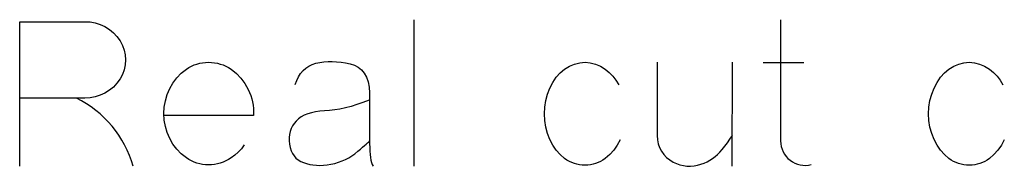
# Model space of a CAD drawing. Header units: inches. Extents: x -14.1 to 21.9, y -36.2 to -13.1.
# Tile 66 of 74: x 7.6284 to 7.8299, y -23.985 to -23.955. Entities that reach past the tile are written whole.
import ezdxf

# ---------------------------------------------------------------- set-up
doc = ezdxf.new("R2010")
doc.units = ezdxf.units.IN
doc.header["$LTSCALE"] = 0.5
doc.header["$MEASUREMENT"] = 0

msp = doc.modelspace()

# ---------------------------------------------------------------- linework, layer by layer
at = {"color": 7, "linetype": 'Continuous'}
for p, q in [((7.70901111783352, -23.95503015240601), (7.709011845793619, -23.98498818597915)), ((7.784131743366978, -23.95503015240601), (7.784131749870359, -23.97980832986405)), ((7.628361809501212, -23.98498818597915), (7.628364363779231, -23.95544382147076)), ((7.628364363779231, -23.95544382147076), (7.628364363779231, -23.95544382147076)), ((7.628364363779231, -23.95544382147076), (7.641709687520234, -23.95544382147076)), ((7.641709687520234, -23.95544382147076), (7.641709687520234, -23.95544382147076)), ((7.641709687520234, -23.95544382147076), (7.642788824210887, -23.95549178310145)), ((7.642788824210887, -23.95549178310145), (7.643831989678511, -23.95567163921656)), ((7.643831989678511, -23.95567163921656), (7.644839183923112, -23.95598938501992)), ((7.644839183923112, -23.95598938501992), (7.645810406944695, -23.95643902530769)), ((7.645810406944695, -23.95643902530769), (7.646721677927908, -23.9570085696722)), ((7.646721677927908, -23.9570085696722), (7.647543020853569, -23.95768003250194)), ((7.647543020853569, -23.95768003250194), (7.648274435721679, -23.95845940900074)), ((7.648274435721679, -23.95845940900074), (7.648921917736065, -23.95934070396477)), ((7.648921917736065, -23.95934070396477), (7.648921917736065, -23.95934070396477)), ((7.648921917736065, -23.95934070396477), (7.649407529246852, -23.96026996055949)), ((7.649407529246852, -23.96026996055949), (7.649761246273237, -23.9612291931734)), ((7.649761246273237, -23.9612291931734), (7.64996508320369, -23.96222439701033)), ((7.64996508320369, -23.96222439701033), (7.650037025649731, -23.96325557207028)), ((7.64996508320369, -23.9642807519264), (7.649761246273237, -23.96526996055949)), ((7.650037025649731, -23.96325557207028), (7.64996508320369, -23.9642807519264)), ((7.661439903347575, -23.96597739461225), (7.662477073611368, -23.96513806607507)), ((7.662477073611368, -23.96513806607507), (7.663004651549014, -23.96480832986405)), ((7.662477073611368, -23.96513806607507), (7.662477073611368, -23.96513806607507)), ((7.663004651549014, -23.96480832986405), (7.663538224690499, -23.96452056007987)), ((7.663538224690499, -23.96452056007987), (7.664089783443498, -23.9642807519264)), ((7.664089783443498, -23.9642807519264), (7.664653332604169, -23.96408291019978)), ((7.664653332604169, -23.96408291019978), (7.665228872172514, -23.96392703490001)), ((7.665228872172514, -23.96392703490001), (7.665816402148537, -23.96381912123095)), ((7.665816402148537, -23.96381912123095), (7.666421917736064, -23.96375317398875)), ((7.666421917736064, -23.96375317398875), (7.667033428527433, -23.9637291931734)), ((7.667033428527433, -23.9637291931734), (7.667650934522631, -23.96375317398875)), ((7.667650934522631, -23.96375317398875), (7.668256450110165, -23.96381912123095)), ((7.668256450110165, -23.96381912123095), (7.66884997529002, -23.96392703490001)), ((7.66884997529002, -23.96392703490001), (7.669431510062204, -23.96408291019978)), ((7.669431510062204, -23.96408291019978), (7.670001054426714, -23.9642807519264)), ((7.670001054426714, -23.9642807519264), (7.670558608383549, -23.96452056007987)), ((7.670558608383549, -23.96452056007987), (7.671104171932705, -23.96480832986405)), ((7.671104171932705, -23.96480832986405), (7.671637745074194, -23.96513806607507)), ((7.671637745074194, -23.96513806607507), (7.671637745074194, -23.96513806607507)), ((7.671637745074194, -23.96513806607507), (7.672710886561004, -23.9660013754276)), ((7.686373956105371, -23.96543183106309), (7.686937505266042, -23.96493422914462)), ((7.686937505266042, -23.96493422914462), (7.687567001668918, -23.96452056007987)), ((7.687567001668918, -23.96452056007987), (7.688262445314, -23.96418482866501)), ((7.688262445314, -23.96418482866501), (7.689017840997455, -23.96393902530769)), ((7.689017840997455, -23.96393902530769), (7.689815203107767, -23.96376516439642)), ((7.689017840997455, -23.96393902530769), (7.689017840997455, -23.96393902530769)), ((7.689815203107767, -23.96376516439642), (7.690636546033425, -23.96365125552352)), ((7.690636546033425, -23.96365125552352), (7.691475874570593, -23.96358530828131)), ((7.691475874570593, -23.96358530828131), (7.692345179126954, -23.96357331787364)), ((7.692345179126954, -23.96357331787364), (7.693226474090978, -23.9636152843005)), ((7.693226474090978, -23.9636152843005), (7.694137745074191, -23.96371120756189)), ((7.694137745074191, -23.96371120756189), (7.695067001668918, -23.96386108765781)), ((7.695067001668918, -23.96386108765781), (7.696020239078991, -23.96406492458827)), ((7.696020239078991, -23.96406492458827), (7.696020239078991, -23.96406492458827)), ((7.696020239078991, -23.96406492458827), (7.696907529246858, -23.9643466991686)), ((7.696907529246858, -23.9643466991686), (7.697680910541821, -23.96476036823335)), ((7.697680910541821, -23.96476036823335), (7.698346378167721, -23.96530593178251)), ((7.739005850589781, -23.96590545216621), (7.739911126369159, -23.96513806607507)), ((7.739911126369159, -23.96513806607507), (7.740918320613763, -23.96452056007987)), ((7.739911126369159, -23.96513806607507), (7.739911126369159, -23.96513806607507)), ((7.740918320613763, -23.96452056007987), (7.741955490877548, -23.96408291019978)), ((7.741955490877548, -23.96408291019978), (7.743010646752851, -23.96381912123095)), ((7.743010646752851, -23.96381912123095), (7.744095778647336, -23.9637291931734)), ((7.744095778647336, -23.9637291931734), (7.744095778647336, -23.9637291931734)), ((7.744095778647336, -23.9637291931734), (7.745162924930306, -23.96381912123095)), ((7.745162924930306, -23.96381912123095), (7.74621208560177, -23.96408291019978)), ((7.74621208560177, -23.96408291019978), (7.747237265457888, -23.96452056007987)), ((7.747237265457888, -23.96452056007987), (7.748244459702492, -23.96513806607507)), ((7.748244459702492, -23.96513806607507), (7.748244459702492, -23.96513806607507)), ((7.748244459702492, -23.96513806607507), (7.749053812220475, -23.96582151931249)), ((7.75883027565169, -23.9637291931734), (7.758831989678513, -23.9787291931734)), ((7.774243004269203, -23.98498818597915), (7.774245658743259, -23.9637291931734)), ((7.780569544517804, -23.96377115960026), (7.788897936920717, -23.96377115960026)), ((7.817662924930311, -23.96590545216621), (7.818568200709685, -23.96513806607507)), ((7.818568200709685, -23.96513806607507), (7.819575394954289, -23.96452056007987)), ((7.818568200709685, -23.96513806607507), (7.818568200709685, -23.96513806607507)), ((7.819575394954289, -23.96452056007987), (7.820612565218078, -23.96408291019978)), ((7.820612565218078, -23.96408291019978), (7.821667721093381, -23.96381912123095)), ((7.821667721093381, -23.96381912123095), (7.822752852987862, -23.9637291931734)), ((7.822752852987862, -23.9637291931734), (7.822752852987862, -23.9637291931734)), ((7.822752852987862, -23.9637291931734), (7.823819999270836, -23.96381912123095)), ((7.823819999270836, -23.96381912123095), (7.8248691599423, -23.96408291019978)), ((7.8248691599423, -23.96408291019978), (7.825894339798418, -23.96452056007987)), ((7.825894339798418, -23.96452056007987), (7.826901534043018, -23.96513806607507)), ((7.826901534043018, -23.96513806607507), (7.826901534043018, -23.96513806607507)), ((7.826901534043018, -23.96513806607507), (7.827710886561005, -23.96582151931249)), ((7.648921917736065, -23.96712847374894), (7.648274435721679, -23.96800976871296)), ((7.649407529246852, -23.96621720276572), (7.648921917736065, -23.96712847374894)), ((7.648921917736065, -23.96712847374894), (7.648921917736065, -23.96712847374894)), ((7.649761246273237, -23.96526996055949), (7.649407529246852, -23.96621720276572)), ((7.659743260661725, -23.96796780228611), (7.660528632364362, -23.96691864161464)), ((7.660528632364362, -23.96691864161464), (7.661439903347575, -23.96597739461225)), ((7.672710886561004, -23.9660013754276), (7.673652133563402, -23.96697859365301)), ((7.673652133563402, -23.96697859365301), (7.674461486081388, -23.9680637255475)), ((7.685061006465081, -23.96742223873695), (7.68543270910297, -23.96667283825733)), ((7.68543270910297, -23.96667283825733), (7.685870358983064, -23.96601336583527)), ((7.685870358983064, -23.96601336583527), (7.686373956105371, -23.96543183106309)), ((7.698346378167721, -23.96530593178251), (7.698897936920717, -23.96597739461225)), ((7.698897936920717, -23.96597739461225), (7.69934158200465, -23.96678674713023)), ((7.69934158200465, -23.96678674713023), (7.699671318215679, -23.9677219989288)), ((7.73749505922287, -23.9678359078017), (7.73820249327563, -23.96680473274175)), ((7.73820249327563, -23.96680473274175), (7.739005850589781, -23.96590545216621)), ((7.749053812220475, -23.96582151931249), (7.749779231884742, -23.96657691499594)), ((7.749779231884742, -23.96657691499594), (7.750420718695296, -23.96741624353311)), ((7.8161521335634, -23.9678359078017), (7.81685956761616, -23.96680473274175)), ((7.81685956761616, -23.96680473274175), (7.817662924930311, -23.96590545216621)), ((7.827710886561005, -23.96582151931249), (7.828436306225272, -23.96657691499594)), ((7.828436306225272, -23.96657691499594), (7.829077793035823, -23.96741624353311)), ((7.647543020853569, -23.96878315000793), (7.646721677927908, -23.9694606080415)), ((7.648274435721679, -23.96800976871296), (7.647543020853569, -23.96878315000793)), ((7.658556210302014, -23.9703359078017), (7.659077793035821, -23.9691188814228)), ((7.659077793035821, -23.9691188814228), (7.659743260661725, -23.96796780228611)), ((7.674461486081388, -23.9680637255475), (7.675138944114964, -23.96926276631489)), ((7.684746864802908, -23.96824957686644), (7.685061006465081, -23.96742223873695)), ((7.699671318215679, -23.9677219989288), (7.699887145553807, -23.96878914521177)), ((7.699887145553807, -23.96878914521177), (7.699995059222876, -23.96998818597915)), ((7.736397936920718, -23.9702399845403), (7.736889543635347, -23.96899298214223)), ((7.736889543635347, -23.96899298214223), (7.73749505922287, -23.9678359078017)), ((7.736889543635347, -23.96899298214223), (7.736889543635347, -23.96899298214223)), ((7.750420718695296, -23.96741624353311), (7.750978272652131, -23.96832751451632)), ((7.815055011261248, -23.9702399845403), (7.815546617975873, -23.96899298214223)), ((7.815546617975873, -23.96899298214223), (7.8161521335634, -23.9678359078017)), ((7.815546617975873, -23.96899298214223), (7.815546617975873, -23.96899298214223)), ((7.829077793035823, -23.96741624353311), (7.829635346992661, -23.96832751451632)), ((7.641709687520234, -23.9710673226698), (7.628364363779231, -23.9710673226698)), ((7.642788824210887, -23.97100137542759), (7.641709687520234, -23.9710673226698)), ((7.641709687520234, -23.9710673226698), (7.641709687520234, -23.9710673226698)), ((7.643831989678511, -23.97080952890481), (7.642788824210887, -23.97100137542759)), ((7.644839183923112, -23.97048578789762), (7.643831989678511, -23.97080952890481)), ((7.645810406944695, -23.97003015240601), (7.644839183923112, -23.97048578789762)), ((7.646721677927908, -23.9694606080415), (7.645810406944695, -23.97003015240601)), ((7.658178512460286, -23.97159490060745), (7.658556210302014, -23.9703359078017)), ((7.675138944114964, -23.96926276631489), (7.675420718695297, -23.96989226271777)), ((7.675420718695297, -23.96989226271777), (7.675666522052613, -23.97053374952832)), ((7.675666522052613, -23.97053374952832), (7.675858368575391, -23.97118722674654)), ((7.675858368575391, -23.97118722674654), (7.676014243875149, -23.9718466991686)), ((7.699995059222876, -23.96998818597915), (7.699995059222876, -23.96998818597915)), ((7.699995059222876, -23.96998818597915), (7.699995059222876, -23.98038986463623)), ((7.736050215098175, -23.97152895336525), (7.736397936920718, -23.9702399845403)), ((7.814707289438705, -23.97152895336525), (7.815055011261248, -23.9702399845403)), ((7.657878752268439, -23.97421480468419), (7.657956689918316, -23.97288386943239)), ((7.657956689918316, -23.97288386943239), (7.658178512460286, -23.97159490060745)), ((7.676014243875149, -23.9718466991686), (7.676122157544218, -23.97251816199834)), ((7.676122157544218, -23.97251816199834), (7.676194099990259, -23.97319562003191)), ((7.676194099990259, -23.97319562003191), (7.676212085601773, -23.97388506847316)), ((7.695043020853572, -23.97305773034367), (7.693927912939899, -23.97329753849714)), ((7.696194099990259, -23.97275797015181), (7.695043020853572, -23.97305773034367)), ((7.697381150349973, -23.97239226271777), (7.696194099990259, -23.97275797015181)), ((7.698604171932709, -23.97196660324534), (7.697381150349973, -23.97239226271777)), ((7.699868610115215, -23.97148099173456), (7.698604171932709, -23.97196660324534)), ((7.735768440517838, -23.97425677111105), (7.735840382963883, -23.97287187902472)), ((7.735840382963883, -23.97287187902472), (7.736050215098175, -23.97152895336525)), ((7.814425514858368, -23.97425677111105), (7.81449745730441, -23.97287187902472)), ((7.81449745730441, -23.97287187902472), (7.814707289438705, -23.97152895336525)), ((7.657956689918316, -23.97553974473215), (7.657878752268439, -23.97421480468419)), ((7.657878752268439, -23.97421480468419), (7.657878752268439, -23.97421480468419)), ((7.676194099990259, -23.97458650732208), (7.657962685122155, -23.97458650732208)), ((7.676212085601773, -23.97388506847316), (7.676194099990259, -23.97458650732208)), ((7.676194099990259, -23.97458650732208), (7.676194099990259, -23.97458650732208)), ((7.686002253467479, -23.97490425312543), (7.685444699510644, -23.97529993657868)), ((7.68662575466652, -23.97456252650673), (7.686002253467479, -23.97490425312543)), ((7.687315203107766, -23.97427475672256), (7.68662575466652, -23.97456252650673)), ((7.688076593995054, -23.97404693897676), (7.687315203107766, -23.97427475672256)), ((7.688903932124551, -23.97386708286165), (7.688076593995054, -23.97404693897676)), ((7.689797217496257, -23.97374717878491), (7.688903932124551, -23.97386708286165)), ((7.690756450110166, -23.97367523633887), (7.689797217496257, -23.97374717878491)), ((7.691787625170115, -23.97360329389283), (7.690756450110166, -23.97367523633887)), ((7.690756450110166, -23.97367523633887), (7.690756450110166, -23.97367523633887)), ((7.692842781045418, -23.97347739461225), (7.691787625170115, -23.97360329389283)), ((7.693927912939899, -23.97329753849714), (7.692842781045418, -23.97347739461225)), ((7.735840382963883, -23.97565964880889), (7.735768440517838, -23.97425677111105)), ((7.735768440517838, -23.97425677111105), (7.735768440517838, -23.97425677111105)), ((7.81449745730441, -23.97565964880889), (7.814425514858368, -23.97425677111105)), ((7.814425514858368, -23.97425677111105), (7.814425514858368, -23.97425677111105)), ((7.658178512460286, -23.97683470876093), (7.657956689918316, -23.97553974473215)), ((7.658556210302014, -23.97808770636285), (7.658178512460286, -23.97683470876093)), ((7.684185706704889, -23.97674478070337), (7.683903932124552, -23.97729034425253)), ((7.684533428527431, -23.9762291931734), (7.684185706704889, -23.97674478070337)), ((7.684953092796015, -23.97574957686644), (7.684533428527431, -23.9762291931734)), ((7.685444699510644, -23.97529993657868), (7.684953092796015, -23.97574957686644)), ((7.684953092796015, -23.97574957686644), (7.684953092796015, -23.97574957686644)), ((7.736050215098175, -23.97700257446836), (7.735840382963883, -23.97565964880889)), ((7.736397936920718, -23.97829154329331), (7.736050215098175, -23.97700257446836)), ((7.814707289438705, -23.97700257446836), (7.81449745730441, -23.97565964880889)), ((7.815055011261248, -23.97829154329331), (7.814707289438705, -23.97700257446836)), ((7.659077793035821, -23.97931072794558), (7.658556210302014, -23.97808770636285)), ((7.683562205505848, -23.97847139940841), (7.683502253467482, -23.97910689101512)), ((7.683502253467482, -23.97910689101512), (7.683508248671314, -23.97977235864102)), ((7.683700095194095, -23.97785988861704), (7.683562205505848, -23.97847139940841)), ((7.683903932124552, -23.97729034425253), (7.683700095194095, -23.97785988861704)), ((7.736889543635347, -23.97952056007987), (7.736397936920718, -23.97829154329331)), ((7.758831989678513, -23.9787291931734), (7.758831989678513, -23.9787291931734)), ((7.758831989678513, -23.9787291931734), (7.758903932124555, -23.97958051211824)), ((7.773742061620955, -23.97946660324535), (7.774245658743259, -23.9787291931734)), ((7.815546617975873, -23.97952056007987), (7.815055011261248, -23.97829154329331)), ((7.659743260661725, -23.98046180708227), (7.659077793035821, -23.97931072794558)), ((7.660528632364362, -23.9815049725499), (7.659743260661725, -23.98046180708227)), ((7.674285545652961, -23.98063566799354), (7.673742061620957, -23.98139705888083)), ((7.683508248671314, -23.97977235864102), (7.683586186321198, -23.98047379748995)), ((7.683586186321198, -23.98047379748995), (7.683586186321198, -23.98047379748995)), ((7.683586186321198, -23.98047379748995), (7.683724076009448, -23.98116924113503)), ((7.683724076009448, -23.98116924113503), (7.683921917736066, -23.9817987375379)), ((7.698100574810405, -23.98148099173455), (7.698550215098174, -23.98109130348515)), ((7.698550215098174, -23.98109130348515), (7.698933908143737, -23.98075557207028)), ((7.698933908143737, -23.98075557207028), (7.69926364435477, -23.98046180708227)), ((7.69926364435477, -23.98046180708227), (7.699527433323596, -23.98022199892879)), ((7.699527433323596, -23.98022199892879), (7.699731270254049, -23.98003614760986)), ((7.699731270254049, -23.98003614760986), (7.6998691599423, -23.9798982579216)), ((7.6998691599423, -23.9798982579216), (7.699953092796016, -23.97980832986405)), ((7.699995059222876, -23.98038986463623), (7.699995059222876, -23.98038986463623)), ((7.699995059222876, -23.98038986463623), (7.700007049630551, -23.98117523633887)), ((7.700007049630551, -23.98117523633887), (7.700037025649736, -23.98190665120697)), ((7.73749505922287, -23.98067763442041), (7.736889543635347, -23.97952056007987)), ((7.736889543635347, -23.97952056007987), (7.736889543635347, -23.97952056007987)), ((7.73820249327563, -23.98170880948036), (7.73749505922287, -23.98067763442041)), ((7.750660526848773, -23.98070161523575), (7.749953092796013, -23.98171480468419)), ((7.751264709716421, -23.97956252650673), (7.750660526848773, -23.98070161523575)), ((7.758903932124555, -23.97958051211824), (7.759083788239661, -23.98039585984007)), ((7.759083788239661, -23.98039585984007), (7.759359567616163, -23.98116924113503)), ((7.759359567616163, -23.98116924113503), (7.759743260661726, -23.98190665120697)), ((7.772135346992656, -23.98158890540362), (7.77269889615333, -23.98088746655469)), ((7.77269889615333, -23.98088746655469), (7.773232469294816, -23.98018602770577)), ((7.773232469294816, -23.98018602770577), (7.773742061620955, -23.97946660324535)), ((7.784131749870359, -23.97980832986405), (7.784131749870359, -23.97980832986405)), ((7.784131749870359, -23.97980832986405), (7.784161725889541, -23.98038386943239)), ((7.784161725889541, -23.98038386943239), (7.784257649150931, -23.98094142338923)), ((7.784257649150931, -23.98094142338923), (7.784413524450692, -23.98148099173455)), ((7.8161521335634, -23.98067763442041), (7.815546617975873, -23.97952056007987)), ((7.815546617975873, -23.97952056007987), (7.815546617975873, -23.97952056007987)), ((7.81685956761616, -23.98170880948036), (7.8161521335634, -23.98067763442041)), ((7.8293176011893, -23.98070161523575), (7.828610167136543, -23.98171480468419)), ((7.829919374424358, -23.97956252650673), (7.8293176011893, -23.98070161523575)), ((7.661439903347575, -23.98245221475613), (7.660528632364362, -23.9815049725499)), ((7.662477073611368, -23.9832915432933), (7.661439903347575, -23.98245221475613)), ((7.663004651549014, -23.98362127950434), (7.662477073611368, -23.9832915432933)), ((7.662477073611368, -23.9832915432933), (7.662477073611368, -23.9832915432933)), ((7.671637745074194, -23.9832915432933), (7.671104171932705, -23.98362127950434)), ((7.672399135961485, -23.9827219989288), (7.671637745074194, -23.9832915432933)), ((7.671637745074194, -23.9832915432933), (7.671637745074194, -23.9832915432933)), ((7.673106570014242, -23.98209250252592), (7.672399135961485, -23.9827219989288)), ((7.673742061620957, -23.98139705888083), (7.673106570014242, -23.98209250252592)), ((7.683921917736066, -23.9817987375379), (7.684185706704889, -23.98236228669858)), ((7.684185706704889, -23.98236228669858), (7.684521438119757, -23.98286588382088)), ((7.684521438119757, -23.98286588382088), (7.684911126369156, -23.98330952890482)), ((7.684911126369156, -23.98330952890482), (7.685372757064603, -23.98368123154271)), ((7.695055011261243, -23.98359729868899), (7.695726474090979, -23.98324957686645)), ((7.695726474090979, -23.98324957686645), (7.696373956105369, -23.98284789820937)), ((7.696373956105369, -23.98284789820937), (7.69699745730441, -23.98241024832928)), ((7.69699745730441, -23.98241024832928), (7.697590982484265, -23.98192463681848)), ((7.697590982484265, -23.98192463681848), (7.698100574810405, -23.98148099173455)), ((7.697590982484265, -23.98192463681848), (7.697590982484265, -23.98192463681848)), ((7.700037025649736, -23.98190665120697), (7.700096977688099, -23.98257211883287)), ((7.700096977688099, -23.98257211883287), (7.700174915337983, -23.9831776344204)), ((7.700174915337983, -23.9831776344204), (7.700270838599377, -23.98372319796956)), ((7.739005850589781, -23.98260809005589), (7.73820249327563, -23.98170880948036)), ((7.739911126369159, -23.98337547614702), (7.739005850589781, -23.98260809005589)), ((7.749149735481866, -23.98260809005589), (7.748244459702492, -23.98337547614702)), ((7.749953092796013, -23.98171480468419), (7.749149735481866, -23.98260809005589)), ((7.759743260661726, -23.98190665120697), (7.760216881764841, -23.98257811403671)), ((7.760216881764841, -23.98257811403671), (7.760780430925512, -23.98317163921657)), ((7.760780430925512, -23.98317163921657), (7.761421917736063, -23.98368722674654)), ((7.770204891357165, -23.98339346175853), (7.770732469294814, -23.98299777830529)), ((7.770732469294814, -23.98299777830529), (7.771230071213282, -23.98256612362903)), ((7.771230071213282, -23.98256612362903), (7.771697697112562, -23.98209849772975)), ((7.771697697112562, -23.98209849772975), (7.772135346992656, -23.98158890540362)), ((7.772135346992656, -23.98158890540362), (7.772135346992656, -23.98158890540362)), ((7.784413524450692, -23.98148099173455), (7.78462935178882, -23.9820085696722)), ((7.78462935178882, -23.9820085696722), (7.784905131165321, -23.98250617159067)), ((7.784905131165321, -23.98250617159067), (7.785240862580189, -23.98295581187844)), ((7.785240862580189, -23.98295581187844), (7.785630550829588, -23.98337547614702)), ((7.817662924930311, -23.98260809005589), (7.81685956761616, -23.98170880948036)), ((7.818568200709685, -23.98337547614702), (7.817662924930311, -23.98260809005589)), ((7.827806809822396, -23.98260809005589), (7.826901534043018, -23.98337547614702)), ((7.828610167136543, -23.98171480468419), (7.827806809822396, -23.98260809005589)), ((7.663538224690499, -23.98390904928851), (7.663004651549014, -23.98362127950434)), ((7.664089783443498, -23.98414885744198), (7.663538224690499, -23.98390904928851)), ((7.664653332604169, -23.9843466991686), (7.664089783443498, -23.98414885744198)), ((7.665228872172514, -23.98450257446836), (7.664653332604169, -23.9843466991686)), ((7.665816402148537, -23.98461048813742), (7.665228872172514, -23.98450257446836)), ((7.666421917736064, -23.98467643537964), (7.665816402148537, -23.98461048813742)), ((7.667033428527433, -23.98470041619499), (7.666421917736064, -23.98467643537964)), ((7.667650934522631, -23.98467643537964), (7.667033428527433, -23.98470041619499)), ((7.668256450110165, -23.98461048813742), (7.667650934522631, -23.98467643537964)), ((7.66884997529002, -23.98450257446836), (7.668256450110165, -23.98461048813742)), ((7.669431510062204, -23.9843466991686), (7.66884997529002, -23.98450257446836)), ((7.670001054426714, -23.98414885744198), (7.669431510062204, -23.9843466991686)), ((7.670558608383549, -23.98390904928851), (7.670001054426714, -23.98414885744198)), ((7.671104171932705, -23.98362127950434), (7.670558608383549, -23.98390904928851)), ((7.685372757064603, -23.98368123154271), (7.685900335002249, -23.98399298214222)), ((7.685900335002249, -23.98399298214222), (7.686487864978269, -23.98424478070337)), ((7.686487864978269, -23.98424478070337), (7.686487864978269, -23.98424478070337)), ((7.686487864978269, -23.98424478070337), (7.687099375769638, -23.98444861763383)), ((7.687099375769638, -23.98444861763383), (7.687740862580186, -23.98460449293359)), ((7.687740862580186, -23.98460449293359), (7.688400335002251, -23.98471840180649)), ((7.688400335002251, -23.98471840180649), (7.689089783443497, -23.9847843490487)), ((7.689089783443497, -23.9847843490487), (7.689797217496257, -23.98480233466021)), ((7.689797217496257, -23.98480233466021), (7.690534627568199, -23.98477235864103)), ((7.690534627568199, -23.98477235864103), (7.69129601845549, -23.98469442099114)), ((7.69129601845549, -23.98469442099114), (7.692081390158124, -23.98457451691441)), ((7.692081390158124, -23.98457451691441), (7.692866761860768, -23.9843946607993)), ((7.692081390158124, -23.98457451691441), (7.692081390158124, -23.98457451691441)), ((7.692866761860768, -23.9843946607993), (7.693622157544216, -23.98417283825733)), ((7.693622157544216, -23.98417283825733), (7.694353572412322, -23.98390904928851)), ((7.694353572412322, -23.98390904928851), (7.695055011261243, -23.98359729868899)), ((7.700270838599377, -23.98372319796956), (7.700390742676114, -23.98420281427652)), ((7.700390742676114, -23.98420281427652), (7.700534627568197, -23.98462847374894)), ((7.700534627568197, -23.98462847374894), (7.700702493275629, -23.98498818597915)), ((7.74039074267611, -23.98370521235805), (7.739911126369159, -23.98337547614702)), ((7.739911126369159, -23.98337547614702), (7.739911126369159, -23.98337547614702)), ((7.740888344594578, -23.98399298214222), (7.74039074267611, -23.98370521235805)), ((7.741391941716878, -23.9842327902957), (7.740888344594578, -23.98399298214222)), ((7.741913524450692, -23.98443063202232), (7.741391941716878, -23.9842327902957)), ((7.742441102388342, -23.98458650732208), (7.741913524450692, -23.98443063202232)), ((7.742980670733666, -23.98469442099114), (7.742441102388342, -23.98458650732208)), ((7.743532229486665, -23.98476036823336), (7.742980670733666, -23.98469442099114)), ((7.744095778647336, -23.9847843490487), (7.743532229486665, -23.98476036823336)), ((7.74465333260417, -23.98476036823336), (7.744095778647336, -23.9847843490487)), ((7.744095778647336, -23.9847843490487), (7.744095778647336, -23.9847843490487)), ((7.74519889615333, -23.98469442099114), (7.74465333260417, -23.98476036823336)), ((7.745732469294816, -23.98458650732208), (7.74519889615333, -23.98469442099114)), ((7.746254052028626, -23.98443063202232), (7.745732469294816, -23.98458650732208)), ((7.746769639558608, -23.9842327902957), (7.746254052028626, -23.98443063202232)), ((7.747273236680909, -23.98399298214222), (7.746769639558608, -23.9842327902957)), ((7.747764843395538, -23.98370521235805), (7.747273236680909, -23.98399298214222)), ((7.748244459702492, -23.98337547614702), (7.747764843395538, -23.98370521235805)), ((7.748244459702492, -23.98337547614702), (7.748244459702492, -23.98337547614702)), ((7.761421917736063, -23.98368722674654), (7.76214733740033, -23.9841188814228)), ((7.76214733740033, -23.9841188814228), (7.76214733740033, -23.9841188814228)), ((7.76214733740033, -23.9841188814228), (7.762818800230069, -23.98443063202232)), ((7.762818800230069, -23.98443063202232), (7.763508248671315, -23.98467643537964)), ((7.763508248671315, -23.98467643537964), (7.764215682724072, -23.98484430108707)), ((7.764215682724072, -23.98484430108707), (7.764941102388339, -23.9849462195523)), ((7.764941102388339, -23.9849462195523), (7.765672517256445, -23.98497020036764)), ((7.765672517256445, -23.98497020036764), (7.766397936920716, -23.98491624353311)), ((7.766397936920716, -23.98491624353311), (7.767117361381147, -23.9847843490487)), ((7.767117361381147, -23.9847843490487), (7.767824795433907, -23.98457451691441)), ((7.767824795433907, -23.98457451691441), (7.768460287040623, -23.98433470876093)), ((7.767824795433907, -23.98457451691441), (7.767824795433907, -23.98457451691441)), ((7.768460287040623, -23.98433470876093), (7.769071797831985, -23.98405892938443)), ((7.769071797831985, -23.98405892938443), (7.769653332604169, -23.98374717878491)), ((7.769653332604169, -23.98374717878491), (7.770204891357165, -23.98339346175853)), ((7.785630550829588, -23.98337547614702), (7.786080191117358, -23.98374717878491)), ((7.786080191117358, -23.98374717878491), (7.786080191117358, -23.98374717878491)), ((7.786080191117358, -23.98374717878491), (7.786547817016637, -23.98407091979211)), ((7.786547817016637, -23.98407091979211), (7.787045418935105, -23.98433470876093)), ((7.787045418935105, -23.98433470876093), (7.78756100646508, -23.98454454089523)), ((7.78756100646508, -23.98454454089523), (7.78810657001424, -23.98470041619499)), ((7.78810657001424, -23.98470041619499), (7.788670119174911, -23.98479034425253)), ((7.788670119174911, -23.98479034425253), (7.78923966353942, -23.98481432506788)), ((7.78923966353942, -23.98481432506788), (7.78980920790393, -23.98476636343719)), ((7.78980920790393, -23.98476636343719), (7.790390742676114, -23.98465844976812)), ((7.81904781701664, -23.98370521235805), (7.818568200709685, -23.98337547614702)), ((7.818568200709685, -23.98337547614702), (7.818568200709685, -23.98337547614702)), ((7.819545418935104, -23.98399298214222), (7.81904781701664, -23.98370521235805)), ((7.820049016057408, -23.9842327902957), (7.819545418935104, -23.98399298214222)), ((7.820570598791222, -23.98443063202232), (7.820049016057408, -23.9842327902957)), ((7.821098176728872, -23.98458650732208), (7.820570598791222, -23.98443063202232)), ((7.821637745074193, -23.98469442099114), (7.821098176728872, -23.98458650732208)), ((7.822189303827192, -23.98476036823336), (7.821637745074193, -23.98469442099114)), ((7.822752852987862, -23.9847843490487), (7.822189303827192, -23.98476036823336)), ((7.823310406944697, -23.98476036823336), (7.822752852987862, -23.9847843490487)), ((7.822752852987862, -23.9847843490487), (7.822752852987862, -23.9847843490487)), ((7.823855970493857, -23.98469442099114), (7.823310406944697, -23.98476036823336)), ((7.824389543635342, -23.98458650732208), (7.823855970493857, -23.98469442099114)), ((7.824911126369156, -23.98443063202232), (7.824389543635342, -23.98458650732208)), ((7.825426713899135, -23.9842327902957), (7.824911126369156, -23.98443063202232)), ((7.825930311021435, -23.98399298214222), (7.825426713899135, -23.9842327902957)), ((7.82642191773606, -23.98370521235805), (7.825930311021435, -23.98399298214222)), ((7.826901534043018, -23.98337547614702), (7.82642191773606, -23.98370521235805)), ((7.826901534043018, -23.98337547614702), (7.826901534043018, -23.98337547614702))]:
    msp.add_line(p, q, dxfattribs=at)
msp.add_arc((7.630271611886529, -23.99094163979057), 0.02211488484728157, 15.61700888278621, 63.9857619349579, dxfattribs=at)

doc.saveas('drawing.dxf')
